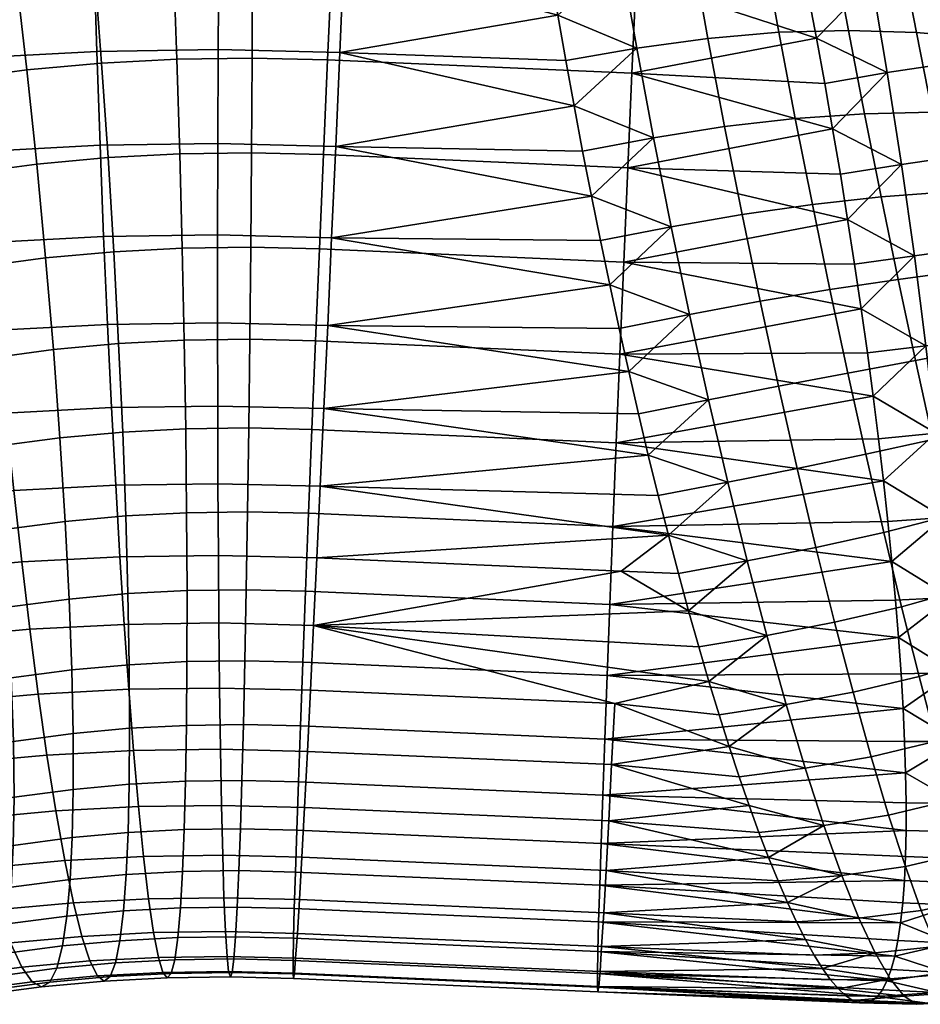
# Model space of a CAD drawing. Extents: x -120 to 2831, y -92 to 75.
# Tile 45 of 256: x 304 to 326, y 18 to 42. Entities that reach past the tile are written whole.
import ezdxf

# ---------------------------------------------------------------- set-up
doc = ezdxf.new("R2010")
doc.units = 0
doc.layers.add('GLASS', color=18, linetype='CONTINUOUS')

msp = doc.modelspace()

# ---------------------------------------------------------------- meshes
at = {"layer": 'GLASS'}
mesh = msp.add_polyface(dxfattribs=at)
corners = [(302.179, 50.205, 100.154), (305.432, 50.376, 100.335), (305.409, 52.418, 99.3), (302.103, 52.245, 99.116), (302.277, 48.047, 100.987), (305.468, 48.215, 101.165), (302.397, 45.805, 101.597), (305.517, 45.969, 101.771), (302.536, 43.513, 101.972), (305.577, 43.673, 102.142), (302.692, 41.208, 102.109), (305.648, 41.363, 102.274), (302.863, 38.926, 102.01), (305.729, 39.077, 102.17), (303.943, 40.91, 57.067), (305.768, 41.077, 57.214), (305.924, 38.772, 57.351), (304.185, 38.613, 57.21), (303.683, 43.184, 57.158), (305.597, 43.359, 57.313), (303.407, 45.399, 57.474), (305.415, 45.582, 57.636), (303.123, 47.526, 57.997), (305.225, 47.718, 58.167), (302.833, 49.539, 58.707), (305.031, 49.74, 58.884), (302.543, 51.418, 59.578), (304.835, 51.628, 59.763), (298.94, 49.909, 99.892), (298.812, 51.944, 98.85), (299.1, 47.757, 100.73), (299.29, 45.521, 101.346), (299.508, 43.236, 101.727), (299.749, 40.939, 101.871), (300.01, 38.666, 101.78), (302.022, 40.657, 56.861), (302.353, 38.372, 57.014), (301.667, 42.918, 56.942), (301.294, 45.12, 57.247), (300.909, 47.234, 57.76), (300.519, 49.234, 58.459), (300.13, 51.1, 59.32), (295.53, 49.459, 99.527), (295.346, 51.487, 98.479), (295.755, 47.316, 100.372), (296.02, 45.09, 100.995), (296.32, 42.816, 101.386), (296.651, 40.531, 101.539), (297.006, 38.27, 101.458), (300.119, 40.326, 56.605), (300.538, 38.056, 56.77), (299.67, 42.571, 56.674), (299.199, 44.756, 56.966), (298.716, 46.852, 57.465), (298.227, 48.835, 58.151), (297.739, 50.684, 58.998), (297.697, 42.142, 56.354), (298.238, 39.918, 56.3), (297.13, 44.307, 56.63), (296.548, 46.382, 57.113), (295.961, 48.343, 57.783), (295.377, 50.171, 58.615), (295.752, 41.634, 55.982), (296.384, 39.433, 55.946), (295.09, 43.773, 56.24)]
mesh.append_faces([[corners[k] for k in face] for face in [(0, 1, 2, 3), (4, 5, 1, 0), (6, 7, 5, 4), (8, 9, 7, 6), (10, 11, 9, 8), (12, 13, 11, 10), (14, 15, 16, 17), (18, 19, 15, 14), (20, 21, 19, 18), (22, 23, 21, 20), (24, 25, 23, 22), (26, 27, 25, 24), (28, 0, 3, 29), (30, 4, 0, 28), (31, 6, 4, 30), (32, 8, 6, 31), (33, 10, 8, 32), (34, 12, 10, 33), (35, 14, 17, 36), (37, 18, 14, 35), (38, 20, 18, 37), (39, 22, 20, 38), (40, 24, 22, 39), (41, 26, 24, 40), (42, 28, 29, 43), (44, 30, 28, 42), (45, 31, 30, 44), (46, 32, 31, 45), (47, 33, 32, 46), (48, 34, 33, 47), (49, 35, 36, 50), (51, 37, 35, 49), (52, 38, 37, 51), (53, 39, 38, 52), (54, 40, 39, 53), (55, 41, 40, 54), (56, 51, 49, 57), (58, 52, 51, 56), (59, 53, 52, 58), (60, 54, 53, 59), (61, 55, 54, 60), (62, 56, 57, 63), (64, 58, 56, 62)]])
mesh = msp.add_polyface(dxfattribs=at)
corners = [(318.894, 45.345, 57.775), (318.795, 43.117, 57.443), (311.376, 43.44, 57.491), (311.475, 45.668, 57.823), (318.991, 47.484, 58.315), (311.572, 47.807, 58.363), (319.172, 51.402, 59.929), (319.083, 49.51, 59.041), (311.665, 49.833, 59.089), (311.753, 51.725, 59.977), (318.694, 40.831, 57.336), (311.276, 41.155, 57.384), (317.286, 40.034, 102.326), (317.085, 41.14, 102.347), (311.575, 41.333, 102.383), (311.955, 50.342, 100.455), (315.773, 49.802, 100.592), (315.653, 50.822, 100.136), (315.904, 48.761, 100.997), (311.772, 45.937, 101.886), (316.526, 44.452, 102.089), (316.357, 45.546, 101.896), (311.866, 48.182, 101.282), (316.196, 46.631, 101.649), (316.045, 47.704, 101.349), (311.675, 43.642, 102.254), (316.704, 43.351, 102.229), (312.037, 52.384, 99.422), (316.891, 42.246, 102.315), (307.52, 43.46, 57.42), (309.448, 43.487, 57.48), (309.438, 41.199, 57.373), (307.601, 41.173, 57.317), (307.432, 45.689, 57.748), (309.453, 45.717, 57.811), (307.337, 47.829, 58.285), (309.454, 47.859, 58.35), (307.239, 49.856, 59.007), (309.452, 49.887, 59.076), (307.137, 51.749, 59.892), (309.445, 51.781, 59.963), (305.432, 50.376, 100.335), (308.693, 50.422, 100.436), (308.723, 52.465, 99.403), (305.409, 52.418, 99.3), (305.468, 48.215, 101.165), (308.667, 48.26, 101.263), (305.517, 45.969, 101.771), (308.644, 46.013, 101.867), (305.577, 43.673, 102.142), (308.626, 43.716, 102.236), (305.648, 41.363, 102.274), (308.611, 41.405, 102.365), (305.597, 43.359, 57.313), (305.768, 41.077, 57.214), (305.415, 45.582, 57.636), (305.225, 47.718, 58.167), (305.031, 49.74, 58.884), (304.835, 51.628, 59.763), (311.376, 43.44, 57.491), (311.276, 41.155, 57.384), (311.572, 47.807, 58.363), (311.475, 45.668, 57.823), (311.753, 51.725, 59.977), (311.665, 49.833, 59.089), (311.955, 50.342, 100.455), (312.037, 52.384, 99.422), (311.772, 45.937, 101.886), (311.866, 48.182, 101.282), (311.575, 41.333, 102.383), (311.675, 43.642, 102.254)]
mesh.append_faces([[corners[k] for k in face] for face in [(0, 1, 2, 3), (4, 0, 3, 5), (6, 7, 8, 9), (7, 4, 5, 8), (1, 10, 11, 2), (12, 13, 14, 14), (15, 16, 17, 17), (15, 18, 16, 16), (19, 20, 21, 21), (22, 23, 24, 24), (19, 21, 23, 23), (24, 18, 22, 22), (25, 26, 20, 20), (27, 15, 17, 17), (22, 19, 23, 23), (15, 22, 18, 18), (25, 14, 28, 28), (19, 25, 20, 20), (29, 30, 31, 32), (33, 34, 30, 29), (35, 36, 34, 33), (37, 38, 36, 35), (39, 40, 38, 37), (41, 42, 43, 44), (45, 46, 42, 41), (47, 48, 46, 45), (49, 50, 48, 47), (51, 52, 50, 49), (53, 29, 32, 54), (55, 33, 29, 53), (56, 35, 33, 55), (57, 37, 35, 56), (58, 39, 37, 57), (59, 60, 31, 30), (61, 62, 34, 36), (63, 64, 38, 40), (64, 61, 36, 38), (62, 59, 30, 34), (65, 66, 43, 42), (67, 68, 46, 48), (68, 65, 42, 46), (69, 70, 50, 52), (70, 67, 48, 50)]])
mesh = msp.add_polyface(dxfattribs=at)
corners = [(323.193, 41.685, 57.327), (323.394, 40.58, 57.306), (318.694, 40.831, 57.336), (322.985, 42.787, 57.402), (318.795, 43.117, 57.443), (322.771, 43.883, 57.529), (322.551, 44.971, 57.709), (318.894, 45.345, 57.775), (322.326, 46.047, 57.941), (318.991, 47.484, 58.315), (322.096, 47.111, 58.223), (321.863, 48.158, 58.556), (319.083, 49.51, 59.041), (321.625, 49.188, 58.939), (321.385, 50.198, 59.369), (321.142, 51.186, 59.848), (319.172, 51.402, 59.929), (311.675, 43.642, 102.254), (316.891, 42.246, 102.315), (316.704, 43.351, 102.229), (311.575, 41.333, 102.383), (317.085, 41.14, 102.347), (320.163, 43.82, 101.988), (318.431, 43.619, 102.16), (318.814, 41.438, 102.31), (320.548, 41.679, 102.159), (321.891, 43.916, 101.649), (322.274, 41.828, 101.825), (319.805, 45.935, 101.615), (318.077, 45.777, 101.801), (321.531, 45.976, 101.28), (319.477, 48.004, 101.044), (317.756, 47.893, 101.236), (321.199, 47.991, 100.723), (319.183, 50.011, 100.28), (317.473, 49.947, 100.469), (320.898, 49.947, 99.982), (318.928, 51.938, 99.328), (317.23, 51.919, 99.505), (320.633, 51.828, 99.059), (317.085, 41.14, 102.347), (317.286, 40.034, 102.326), (316.891, 42.246, 102.315), (316.526, 44.452, 102.089), (316.704, 43.351, 102.229), (316.196, 46.631, 101.649), (316.357, 45.546, 101.896), (316.045, 47.704, 101.349), (315.904, 48.761, 100.997), (315.773, 49.802, 100.592), (315.653, 50.822, 100.136), (315.544, 51.819, 99.629), (319.223, 39.253, 102.251)]
mesh.append_faces([[corners[k] for k in face] for face in [(0, 1, 2, 2), (3, 0, 4, 4), (5, 3, 4, 4), (6, 5, 7, 7), (8, 9, 10, 10), (9, 11, 10, 10), (12, 13, 11, 11), (14, 13, 12, 12), (15, 14, 16, 16), (0, 2, 4, 4), (4, 7, 5, 5), (7, 9, 8, 8), (12, 16, 14, 14), (9, 12, 11, 11), (17, 18, 19, 19), (20, 21, 18, 18), (22, 23, 24, 25), (26, 22, 25, 27), (28, 29, 23, 22), (30, 28, 22, 26), (31, 32, 29, 28), (33, 31, 28, 30), (34, 35, 32, 31), (36, 34, 31, 33), (37, 38, 35, 34), (39, 37, 34, 36), (40, 41, 24, 24), (42, 40, 24, 24), (43, 44, 23, 23), (45, 46, 29, 29), (47, 45, 32, 32), (46, 43, 29, 29), (48, 35, 49, 49), (47, 32, 48, 48), (23, 44, 42, 42), (50, 49, 35, 35), (51, 50, 38, 38), (41, 52, 24, 24), (42, 24, 23, 23), (45, 29, 32, 32), (50, 35, 38, 38), (35, 48, 32, 32), (29, 43, 23, 23)]])
mesh = msp.add_polyface(dxfattribs=at)
corners = [(323.953, 37.267, 57.564), (318.595, 38.523, 57.465), (323.775, 38.368, 57.424), (324.772, 37.815, 101.043), (323.093, 37.632, 101.594), (323.521, 35.558, 101.186), (325.187, 35.805, 100.652), (326.402, 37.94, 100.23), (326.8, 36.02, 99.844), (327.856, 38.015, 99.245), (328.236, 36.197, 98.856), (329.177, 38.064, 98.108), (329.538, 36.36, 97.709), (322.676, 39.728, 101.807), (320.955, 39.528, 102.129), (321.38, 37.386, 101.895), (324.366, 39.843, 101.25), (326.011, 39.878, 100.444), (327.481, 39.85, 99.477), (328.82, 39.787, 98.364), (330.027, 39.709, 97.136), (330.365, 38.105, 96.85), (322.274, 41.828, 101.825), (320.548, 41.679, 102.159), (323.973, 41.873, 101.271), (325.629, 41.819, 100.486), (327.114, 41.692, 99.551), (328.469, 41.52, 98.479), (329.694, 41.329, 97.296), (323.595, 43.891, 101.109), (321.891, 43.916, 101.649), (325.261, 43.75, 100.358), (326.757, 43.529, 99.469), (328.127, 43.255, 98.453), (329.368, 42.957, 97.329), (329.052, 44.588, 97.234), (327.797, 44.984, 98.283), (326.441, 41.072, 57.455), (324.92, 40.845, 57.319), (324.542, 43.074, 57.45), (326.092, 43.306, 57.619), (327.942, 41.234, 57.79), (327.619, 43.446, 57.985), (329.402, 41.315, 58.361), (329.1, 43.474, 58.581), (326.759, 38.824, 57.511), (325.268, 38.607, 57.407), (328.235, 39.002, 57.814), (329.673, 39.131, 58.352), (327.044, 36.582, 57.792), (325.582, 36.38, 57.715), (328.494, 36.773, 58.061), (329.914, 36.945, 58.561), (323.193, 41.685, 57.327), (322.985, 42.787, 57.402), (323.588, 39.473, 57.338), (323.394, 40.58, 57.306), (323.775, 38.368, 57.424), (322.771, 43.883, 57.529), (324.122, 36.173, 57.757), (323.953, 37.267, 57.564), (324.137, 45.271, 57.796)]
mesh.append_faces([[corners[k] for k in face] for face in [(0, 1, 2, 2), (3, 4, 5, 6), (7, 3, 6, 8), (9, 7, 8, 10), (11, 9, 10, 12), (13, 14, 15, 4), (16, 13, 4, 3), (17, 16, 3, 7), (18, 17, 7, 9), (19, 18, 9, 11), (20, 19, 11, 21), (22, 23, 14, 13), (24, 22, 13, 16), (25, 24, 16, 17), (26, 25, 17, 18), (27, 26, 18, 19), (28, 27, 19, 20), (29, 30, 22, 24), (31, 29, 24, 25), (32, 31, 25, 26), (33, 32, 26, 27), (34, 33, 27, 28), (35, 36, 33, 34), (37, 38, 39, 40), (41, 37, 40, 42), (43, 41, 42, 44), (45, 46, 38, 37), (47, 45, 37, 41), (48, 47, 41, 43), (49, 50, 46, 45), (51, 49, 45, 47), (52, 51, 47, 48), (53, 54, 39, 39), (55, 56, 38, 38), (57, 55, 46, 46), (56, 53, 38, 38), (54, 58, 39, 39), (59, 60, 50, 50), (46, 60, 57, 57), (58, 61, 39, 39), (55, 38, 46, 46), (60, 46, 50, 50), (38, 53, 39, 39)]])
mesh = msp.add_polyface(dxfattribs=at)
corners = [(324.434, 34.016, 58.304), (324.575, 32.958, 58.656), (318.403, 33.982, 58.437), (324.283, 35.089, 58.004), (324.122, 36.173, 57.757), (318.497, 36.227, 57.833), (323.953, 37.267, 57.564), (323.588, 39.473, 57.338), (323.775, 38.368, 57.424), (318.595, 38.523, 57.465), (323.394, 40.58, 57.306), (318.694, 40.831, 57.336), (311.176, 38.846, 57.513), (311.276, 41.155, 57.384), (311.078, 36.55, 57.881), (319.337, 30.534, 99.805), (311.098, 30.762, 99.79), (319.583, 29.571, 99.281), (319.094, 31.522, 100.284), (318.854, 32.531, 100.714), (311.186, 32.654, 100.678), (318.616, 33.561, 101.097), (311.279, 34.68, 101.404), (318.383, 34.609, 101.43), (318.153, 35.672, 101.712), (311.375, 36.82, 101.944), (317.928, 36.749, 101.944), (317.708, 37.836, 102.124), (311.475, 39.048, 102.276), (317.494, 38.932, 102.251), (317.286, 40.034, 102.326), (321.819, 35.271, 101.46), (320.101, 34.95, 101.513), (320.562, 32.87, 100.84), (322.268, 33.202, 100.825), (321.38, 37.386, 101.895), (319.654, 37.084, 101.985), (320.955, 39.528, 102.129), (319.223, 39.253, 102.251), (320.548, 41.679, 102.159), (318.814, 41.438, 102.31), (321.507, 28.941, 98.913), (319.583, 29.571, 99.281), (319.829, 28.634, 98.711), (319.337, 30.534, 99.805), (321.032, 30.861, 99.971), (319.094, 31.522, 100.284), (318.616, 33.561, 101.097), (318.854, 32.531, 100.714), (318.153, 35.672, 101.712), (318.383, 34.609, 101.43), (317.928, 36.749, 101.944), (317.494, 38.932, 102.251), (317.708, 37.836, 102.124), (317.286, 40.034, 102.326), (319.583, 29.571, 99.281), (311.015, 29.018, 98.768), (318.434, 28.695, 98.72), (319.583, 29.571, 99.281), (318.434, 28.695, 98.72), (319.829, 28.634, 98.711)]
mesh.append_faces([[corners[k] for k in face] for face in [(0, 1, 2, 2), (3, 0, 2, 2), (4, 3, 5, 5), (6, 4, 5, 5), (7, 8, 9, 9), (10, 7, 11, 11), (6, 5, 9, 9), (5, 3, 2, 2), (9, 11, 7, 7), (11, 9, 12, 13), (9, 5, 14, 12), (15, 16, 17, 17), (16, 15, 18, 18), (19, 20, 18, 18), (20, 19, 21, 21), (22, 21, 23, 23), (24, 22, 23, 23), (25, 26, 27, 27), (28, 29, 30, 30), (28, 27, 29, 29), (26, 25, 24, 24), (31, 32, 33, 34), (35, 36, 32, 31), (37, 38, 36, 35), (39, 40, 38, 37), (41, 42, 43, 43), (44, 42, 45, 45), (46, 44, 45, 45), (45, 42, 41, 41), (47, 48, 33, 33), (49, 50, 32, 32), (51, 49, 36, 36), (50, 47, 32, 32), (52, 53, 38, 38), (54, 52, 38, 38), (53, 51, 36, 36), (48, 46, 33, 33), (46, 45, 33, 33), (49, 32, 36, 36), (38, 53, 36, 36), (32, 47, 33, 33), (55, 56, 57, 57), (58, 59, 60, 60)]])
mesh = msp.add_polyface(dxfattribs=at)
corners = [(318.314, 31.822, 59.264), (318.232, 29.78, 60.297), (310.813, 30.103, 60.345), (310.896, 32.145, 59.312), (318.403, 33.982, 58.437), (310.984, 34.305, 58.485), (318.497, 36.227, 57.833), (311.078, 36.55, 57.881), (318.157, 27.882, 61.511), (310.739, 28.205, 61.559), (311.475, 39.048, 102.276), (311.375, 36.82, 101.944), (317.708, 37.836, 102.124), (311.575, 41.333, 102.383), (317.286, 40.034, 102.326), (311.186, 32.654, 100.678), (318.616, 33.561, 101.097), (311.279, 34.68, 101.404), (311.015, 29.018, 98.768), (319.583, 29.571, 99.281), (311.098, 30.762, 99.79), (319.094, 31.522, 100.284), (318.153, 35.672, 101.712), (307.84, 30.118, 60.29), (309.327, 30.139, 60.336), (309.295, 28.24, 61.551), (307.851, 28.22, 61.506), (307.817, 32.161, 59.255), (309.356, 32.183, 59.303), (307.781, 34.322, 58.426), (309.383, 34.344, 58.475), (307.733, 36.568, 57.82), (309.405, 36.591, 57.871), (307.672, 38.864, 57.449), (309.424, 38.889, 57.503), (307.601, 41.173, 57.317), (309.438, 41.199, 57.373), (305.729, 39.077, 102.17), (308.602, 39.118, 102.259), (308.611, 41.405, 102.365), (305.648, 41.363, 102.274), (305.817, 36.848, 101.842), (308.596, 36.888, 101.928), (305.912, 34.708, 101.306), (308.595, 34.746, 101.388), (306.011, 32.681, 100.583), (308.598, 32.718, 100.663), (306.112, 30.788, 99.699), (308.605, 30.823, 99.776), (306.214, 29.043, 98.679), (308.614, 29.076, 98.753), (306.357, 30.04, 60.207), (306.411, 28.144, 61.426), (306.282, 32.081, 59.17), (306.183, 34.238, 58.337), (306.064, 36.48, 57.727), (305.924, 38.772, 57.351), (305.768, 41.077, 57.214), (304.881, 29.906, 60.088), (304.977, 28.013, 61.31), (304.753, 31.941, 59.046), (304.593, 34.092, 58.208), (310.813, 30.103, 60.345), (310.739, 28.205, 61.559), (310.984, 34.305, 58.485), (310.896, 32.145, 59.312), (311.176, 38.846, 57.513), (311.078, 36.55, 57.881), (311.276, 41.155, 57.384), (311.375, 36.82, 101.944), (311.475, 39.048, 102.276), (311.575, 41.333, 102.383), (311.186, 32.654, 100.678), (311.279, 34.68, 101.404), (311.015, 29.018, 98.768), (311.098, 30.762, 99.79)]
mesh.append_faces([[corners[k] for k in face] for face in [(0, 1, 2, 3), (4, 0, 3, 5), (6, 4, 5, 7), (1, 8, 9, 2), (10, 11, 12, 12), (13, 10, 14, 14), (15, 16, 17, 17), (18, 19, 20, 20), (20, 21, 15, 15), (17, 22, 11, 11), (23, 24, 25, 26), (27, 28, 24, 23), (29, 30, 28, 27), (31, 32, 30, 29), (33, 34, 32, 31), (35, 36, 34, 33), (37, 38, 39, 40), (41, 42, 38, 37), (43, 44, 42, 41), (45, 46, 44, 43), (47, 48, 46, 45), (49, 50, 48, 47), (51, 23, 26, 52), (53, 27, 23, 51), (54, 29, 27, 53), (55, 31, 29, 54), (56, 33, 31, 55), (57, 35, 33, 56), (58, 51, 52, 59), (60, 53, 51, 58), (61, 54, 53, 60), (62, 63, 25, 24), (64, 65, 28, 30), (65, 62, 24, 28), (66, 67, 32, 34), (68, 66, 34, 36), (67, 64, 30, 32), (69, 70, 38, 42), (70, 71, 39, 38), (72, 73, 44, 46), (74, 75, 48, 50), (75, 72, 46, 48), (73, 69, 42, 44)]])
mesh = msp.add_polyface(dxfattribs=at)
corners = [(303.045, 36.703, 101.687), (305.817, 36.848, 101.842), (305.729, 39.077, 102.17), (302.863, 38.926, 102.01), (303.235, 34.567, 101.156), (305.912, 34.708, 101.306), (303.429, 32.545, 100.439), (306.011, 32.681, 100.583), (303.625, 30.657, 99.56), (306.112, 30.788, 99.699), (303.82, 28.917, 98.546), (306.214, 29.043, 98.679), (304.402, 36.328, 57.592), (306.064, 36.48, 57.727), (306.183, 34.238, 58.337), (304.593, 34.092, 58.208), (304.185, 38.613, 57.21), (305.924, 38.772, 57.351), (300.285, 36.45, 101.464), (300.01, 38.666, 101.78), (300.57, 34.324, 100.941), (300.86, 32.311, 100.231), (301.15, 30.431, 99.36), (301.436, 28.699, 98.353), (303.327, 29.701, 59.922), (304.881, 29.906, 60.088), (304.977, 28.013, 61.31), (303.467, 27.814, 61.148), (303.143, 31.729, 58.874), (304.753, 31.941, 59.046), (302.918, 33.872, 58.029), (302.653, 36.098, 57.405), (302.353, 38.372, 57.014), (297.38, 36.067, 101.153), (297.006, 38.27, 101.458), (297.764, 33.954, 100.64), (298.154, 31.954, 99.942), (298.543, 30.088, 99.081), (298.926, 28.368, 98.084), (301.787, 29.433, 59.715), (301.971, 27.554, 60.947), (301.549, 31.451, 58.659), (301.259, 33.583, 57.806), (300.92, 35.796, 57.172), (300.538, 38.056, 56.77), (295.474, 31.488, 99.581), (294.985, 33.47, 100.267), (295.961, 29.638, 98.734), (296.44, 27.935, 97.75), (299.973, 31.109, 58.404), (300.265, 29.102, 59.468), (299.619, 33.227, 57.54), (299.208, 35.424, 56.894), (298.745, 37.666, 56.479), (298.238, 39.918, 56.3), (300.119, 40.326, 56.605), (298.42, 30.703, 58.107), (298.766, 28.71, 59.181), (298.003, 32.804, 57.231), (297.52, 34.983, 56.572), (296.977, 37.204, 56.142), (296.384, 39.433, 55.946), (296.83, 30.213, 57.755), (297.23, 28.237, 58.841), (296.349, 32.294, 56.865), (295.792, 34.45, 56.189)]
mesh.append_faces([[corners[k] for k in face] for face in [(0, 1, 2, 3), (4, 5, 1, 0), (6, 7, 5, 4), (8, 9, 7, 6), (10, 11, 9, 8), (12, 13, 14, 15), (16, 17, 13, 12), (18, 0, 3, 19), (20, 4, 0, 18), (21, 6, 4, 20), (22, 8, 6, 21), (23, 10, 8, 22), (24, 25, 26, 27), (28, 29, 25, 24), (30, 15, 29, 28), (31, 12, 15, 30), (32, 16, 12, 31), (33, 18, 19, 34), (35, 20, 18, 33), (36, 21, 20, 35), (37, 22, 21, 36), (38, 23, 22, 37), (39, 24, 27, 40), (41, 28, 24, 39), (42, 30, 28, 41), (43, 31, 30, 42), (44, 32, 31, 43), (45, 36, 35, 46), (47, 37, 36, 45), (48, 38, 37, 47), (49, 41, 39, 50), (51, 42, 41, 49), (52, 43, 42, 51), (53, 44, 43, 52), (54, 55, 44, 53), (56, 49, 50, 57), (58, 51, 49, 56), (59, 52, 51, 58), (60, 53, 52, 59), (61, 54, 53, 60), (62, 56, 57, 63), (64, 58, 56, 62), (65, 59, 58, 64)]])
mesh = msp.add_polyface(dxfattribs=at)
corners = [(318.232, 29.78, 60.297), (324.935, 29.9, 60.024), (325.033, 28.929, 60.58), (324.826, 30.898, 59.517), (324.706, 31.918, 59.061), (318.314, 31.822, 59.264), (324.575, 32.958, 58.656), (318.403, 33.982, 58.437), (318.157, 27.882, 61.511), (326.446, 30.047, 98.372), (324.835, 29.638, 98.809), (325.269, 27.825, 97.645), (326.859, 28.273, 97.254), (328, 30.503, 97.655), (328.392, 28.798, 96.588), (322.724, 31.196, 99.995), (321.032, 30.861, 99.971), (321.507, 28.941, 98.913), (323.181, 29.271, 98.975), (324.396, 31.543, 99.79), (326.027, 31.904, 99.314), (327.602, 32.286, 98.555), (322.268, 33.202, 100.825), (320.562, 32.87, 100.84), (323.957, 33.522, 100.584), (325.606, 33.83, 100.075), (327.201, 34.13, 99.285), (328.618, 34.409, 98.309), (328.999, 32.663, 97.604), (323.521, 35.558, 101.186), (321.819, 35.271, 101.46), (325.187, 35.805, 100.652), (326.8, 36.02, 99.844), (328.236, 36.197, 98.856), (323.093, 37.632, 101.594), (321.38, 37.386, 101.895), (327.292, 34.372, 58.297), (325.861, 34.189, 58.244), (325.582, 36.38, 57.715), (327.044, 36.582, 57.792), (328.718, 34.569, 58.533), (328.494, 36.773, 58.061), (327.503, 32.216, 59.024), (326.1, 32.055, 58.991), (328.907, 32.415, 59.227), (327.675, 30.139, 59.968), (326.299, 30.001, 59.95), (329.06, 30.334, 60.14), (327.808, 28.163, 61.122), (326.455, 28.05, 61.113), (329.176, 28.35, 61.265), (324.434, 34.016, 58.304), (324.283, 35.089, 58.004), (324.575, 32.958, 58.656), (324.122, 36.173, 57.757), (324.706, 31.918, 59.061), (324.826, 30.898, 59.517), (324.935, 29.9, 60.024), (325.033, 28.929, 60.58)]
mesh.append_faces([[corners[k] for k in face] for face in [(0, 1, 2, 2), (0, 3, 1, 1), (4, 3, 5, 5), (6, 4, 5, 5), (0, 5, 3, 3), (5, 7, 6, 6), (8, 0, 2, 2), (9, 10, 11, 12), (13, 9, 12, 14), (15, 16, 17, 18), (19, 15, 18, 10), (20, 19, 10, 9), (21, 20, 9, 13), (22, 23, 16, 15), (24, 22, 15, 19), (25, 24, 19, 20), (26, 25, 20, 21), (27, 26, 21, 28), (29, 30, 22, 24), (31, 29, 24, 25), (32, 31, 25, 26), (33, 32, 26, 27), (34, 35, 30, 29), (36, 37, 38, 39), (40, 36, 39, 41), (42, 43, 37, 36), (44, 42, 36, 40), (45, 46, 43, 42), (47, 45, 42, 44), (48, 49, 46, 45), (50, 48, 45, 47), (51, 52, 37, 37), (53, 51, 37, 37), (52, 54, 38, 38), (55, 43, 56, 56), (53, 43, 55, 55), (57, 56, 46, 46), (58, 57, 46, 46), (53, 37, 43, 43), (58, 46, 49, 49), (46, 56, 43, 43), (37, 52, 38, 38)]])
mesh = msp.add_polyface(dxfattribs=at)
corners = [(327.924, 21.109, 68.581), (326.615, 21.096, 68.528), (326.642, 21.691, 67.555), (327.95, 21.71, 67.596), (329.265, 21.23, 68.698), (329.29, 21.834, 67.706), (327.888, 20.561, 69.595), (326.578, 20.552, 69.529), (329.23, 20.683, 69.721), (325.36, 21.49, 91.316), (323.81, 21.272, 91.126), (324.228, 20.232, 89.158), (325.748, 20.419, 89.357), (326.894, 21.851, 91.341), (327.255, 20.761, 89.413), (328.391, 22.377, 91.168), (328.729, 21.286, 89.298), (324.951, 22.744, 93.151), (323.373, 22.495, 92.976), (326.512, 23.118, 93.142), (328.033, 23.637, 92.912), (324.525, 24.166, 94.848), (322.92, 23.889, 94.694), (326.111, 24.547, 94.801), (327.656, 25.051, 94.515), (329.144, 25.685, 93.978), (329.499, 24.309, 92.45), (325.696, 26.122, 96.306), (324.086, 25.739, 96.392), (327.264, 26.603, 95.966), (328.774, 27.186, 95.36), (325.269, 27.825, 97.645), (323.636, 27.446, 97.771), (326.859, 28.273, 97.254), (328.392, 28.798, 96.588), (324.835, 29.638, 98.809), (323.181, 29.271, 98.975), (327.902, 26.311, 62.475), (326.568, 26.224, 62.469), (326.455, 28.05, 61.113), (327.808, 28.163, 61.122), (329.258, 26.485, 62.595), (329.176, 28.35, 61.265), (327.957, 24.604, 64.016), (326.637, 24.543, 64.006), (329.304, 24.76, 64.121), (327.972, 23.063, 65.729), (326.661, 23.026, 65.707), (327.966, 22.362, 66.644), (326.657, 22.335, 66.614), (327.95, 21.71, 67.596), (326.642, 21.691, 67.555), (329.29, 21.834, 67.706), (329.307, 22.492, 66.749), (325.362, 21.734, 67.556), (325.335, 21.148, 68.514), (325.295, 20.61, 69.5), (325.119, 27.985, 61.184), (325.033, 28.929, 60.58), (325.193, 27.072, 61.835), (325.304, 25.347, 63.271), (325.255, 26.192, 62.531), (325.341, 24.54, 64.053), (325.377, 23.049, 65.734), (325.365, 23.773, 64.874), (325.376, 22.369, 66.628), (325.362, 21.734, 67.556)]
mesh.append_faces([[corners[k] for k in face] for face in [(0, 1, 2, 3), (4, 0, 3, 5), (6, 7, 1, 0), (8, 6, 0, 4), (9, 10, 11, 12), (13, 9, 12, 14), (15, 13, 14, 16), (17, 18, 10, 9), (19, 17, 9, 13), (20, 19, 13, 15), (21, 22, 18, 17), (23, 21, 17, 19), (24, 23, 19, 20), (25, 24, 20, 26), (27, 28, 21, 23), (29, 27, 23, 24), (30, 29, 24, 25), (31, 32, 28, 27), (33, 31, 27, 29), (34, 33, 29, 30), (35, 36, 32, 31), (37, 38, 39, 40), (41, 37, 40, 42), (43, 44, 38, 37), (45, 43, 37, 41), (46, 47, 44, 43), (48, 49, 47, 46), (50, 51, 49, 48), (52, 50, 48, 53), (54, 2, 1, 55), (55, 1, 7, 56), (57, 58, 39, 39), (59, 57, 39, 39), (60, 61, 38, 38), (62, 60, 44, 44), (63, 64, 47, 47), (63, 47, 49, 65), (64, 62, 44, 44), (61, 59, 38, 38), (65, 49, 51, 66), (59, 39, 38, 38), (47, 64, 44, 44), (44, 60, 38, 38)]])
mesh = msp.add_polyface(dxfattribs=at)
corners = [(304.018, 27.275, 97.379), (306.32, 27.396, 97.507), (306.214, 29.043, 98.679), (303.82, 28.917, 98.546), (304.224, 25.696, 96.022), (306.432, 25.812, 96.145), (304.436, 24.21, 94.477), (306.548, 24.321, 94.595), (304.652, 22.848, 92.752), (306.669, 22.954, 92.865), (304.868, 21.639, 90.862), (306.791, 21.74, 90.969), (305.081, 20.611, 88.826), (306.914, 20.708, 88.929), (305.287, 19.789, 86.673), (307.035, 19.881, 86.77), (306.302, 20.412, 71.164), (307.687, 20.485, 71.241), (307.624, 19.759, 73.268), (306.216, 19.685, 73.19), (306.367, 21.3, 69.271), (307.74, 21.372, 69.347), (306.413, 22.323, 67.525), (307.781, 22.395, 67.601), (301.726, 27.066, 97.194), (301.436, 28.699, 98.353), (302.026, 25.496, 95.844), (302.333, 24.018, 94.307), (302.644, 22.664, 92.59), (302.954, 21.464, 90.707), (303.256, 20.444, 88.679), (303.547, 19.63, 86.532), (305.001, 21.175, 69.16), (304.922, 20.286, 71.052), (305.051, 22.198, 67.415), (305.075, 23.373, 65.767), (306.441, 23.497, 65.877), (305.072, 24.736, 64.18), (306.451, 24.862, 64.291), (305.04, 26.285, 62.684), (306.441, 26.413, 62.797), (304.977, 28.013, 61.31), (306.411, 28.144, 61.426), (300.53, 22.386, 92.364), (300.12, 23.726, 94.07), (300.938, 21.198, 90.491), (301.335, 20.191, 88.473), (303.562, 20.986, 69.006), (303.47, 20.095, 70.897), (303.616, 22.009, 67.261), (303.636, 23.183, 65.613), (303.62, 24.544, 64.024), (303.564, 26.091, 62.526), (303.467, 27.814, 61.148), (302.137, 20.738, 68.815), (302.032, 19.845, 70.703), (302.196, 21.762, 67.07), (302.211, 22.935, 65.421), (302.181, 24.294, 63.831), (302.102, 25.836, 62.329), (301.971, 27.554, 60.947), (300.729, 20.432, 68.586), (300.61, 19.536, 70.473), (300.792, 21.457, 66.842), (300.803, 22.629, 65.193), (300.76, 23.985, 63.6), (300.658, 25.523, 62.095)]
mesh.append_faces([[corners[k] for k in face] for face in [(0, 1, 2, 3), (4, 5, 1, 0), (6, 7, 5, 4), (8, 9, 7, 6), (10, 11, 9, 8), (12, 13, 11, 10), (14, 15, 13, 12), (16, 17, 18, 19), (20, 21, 17, 16), (22, 23, 21, 20), (24, 0, 3, 25), (26, 4, 0, 24), (27, 6, 4, 26), (28, 8, 6, 27), (29, 10, 8, 28), (30, 12, 10, 29), (31, 14, 12, 30), (32, 20, 16, 33), (34, 22, 20, 32), (35, 36, 22, 34), (37, 38, 36, 35), (39, 40, 38, 37), (41, 42, 40, 39), (43, 28, 27, 44), (45, 29, 28, 43), (46, 30, 29, 45), (47, 32, 33, 48), (49, 34, 32, 47), (50, 35, 34, 49), (51, 37, 35, 50), (52, 39, 37, 51), (53, 41, 39, 52), (54, 47, 48, 55), (56, 49, 47, 54), (57, 50, 49, 56), (58, 51, 50, 57), (59, 52, 51, 58), (60, 53, 52, 59), (61, 54, 55, 62), (63, 56, 54, 61), (64, 57, 56, 63), (65, 58, 57, 64), (66, 59, 58, 65)]])
mesh = msp.add_polyface(dxfattribs=at)
corners = [(318.066, 21.397, 90.992), (318.131, 22.61, 92.891), (310.712, 22.933, 92.939), (310.647, 21.72, 91.04), (318.201, 23.976, 94.625), (310.783, 24.3, 94.673), (318.276, 25.466, 96.179), (310.858, 25.79, 96.227), (317.957, 19.54, 86.787), (318.007, 20.366, 88.948), (310.589, 20.689, 88.996), (310.539, 19.863, 86.835), (317.943, 22.057, 67.604), (317.91, 21.035, 69.35), (310.491, 21.358, 69.398), (310.524, 22.381, 67.652), (317.883, 20.148, 71.244), (310.465, 20.471, 71.292), (318.033, 24.597, 64.372), (317.983, 23.232, 65.956), (310.565, 23.555, 66.004), (310.614, 24.92, 64.42), (318.157, 27.882, 61.511), (318.091, 26.15, 62.88), (310.672, 26.473, 62.928), (310.739, 28.205, 61.559), (306.32, 27.396, 97.507), (308.628, 27.429, 97.578), (308.614, 29.076, 98.753), (306.214, 29.043, 98.679), (306.432, 25.812, 96.145), (308.645, 25.844, 96.214), (306.548, 24.321, 94.595), (308.665, 24.351, 94.66), (306.669, 22.954, 92.865), (308.69, 22.982, 92.927), (306.791, 21.74, 90.969), (308.719, 21.767, 91.029), (306.914, 20.708, 88.929), (308.751, 20.733, 88.985), (307.035, 19.881, 86.77), (308.787, 19.905, 86.824), (307.687, 20.485, 71.241), (309.076, 20.505, 71.284), (309.035, 19.779, 73.312), (307.624, 19.759, 73.268), (307.74, 21.372, 69.347), (309.115, 21.392, 69.39), (307.781, 22.395, 67.601), (309.153, 22.414, 67.644), (307.813, 23.57, 65.954), (309.189, 23.589, 65.996), (307.836, 24.934, 64.369), (309.225, 24.954, 64.411), (307.849, 26.487, 62.876), (309.261, 26.507, 62.919), (307.851, 28.22, 61.506), (309.295, 28.24, 61.551), (306.441, 23.497, 65.877), (306.413, 22.323, 67.525), (306.451, 24.862, 64.291), (306.441, 26.413, 62.797), (306.411, 28.144, 61.426), (310.936, 27.372, 97.592), (311.015, 29.018, 98.768), (310.783, 24.3, 94.673), (310.858, 25.79, 96.227), (310.647, 21.72, 91.04), (310.712, 22.933, 92.939), (310.539, 19.863, 86.835), (310.589, 20.689, 88.996), (310.491, 21.358, 69.398), (310.465, 20.471, 71.292), (310.446, 19.745, 73.32), (310.565, 23.555, 66.004), (310.524, 22.381, 67.652), (310.672, 26.473, 62.928), (310.614, 24.92, 64.42), (310.739, 28.205, 61.559)]
mesh.append_faces([[corners[k] for k in face] for face in [(0, 1, 2, 3), (1, 4, 5, 2), (4, 6, 7, 5), (8, 9, 10, 11), (12, 13, 14, 15), (13, 16, 17, 14), (18, 19, 20, 21), (22, 23, 24, 25), (23, 18, 21, 24), (19, 12, 15, 20), (9, 0, 3, 10), (26, 27, 28, 29), (30, 31, 27, 26), (32, 33, 31, 30), (34, 35, 33, 32), (36, 37, 35, 34), (38, 39, 37, 36), (40, 41, 39, 38), (42, 43, 44, 45), (46, 47, 43, 42), (48, 49, 47, 46), (50, 51, 49, 48), (52, 53, 51, 50), (54, 55, 53, 52), (56, 57, 55, 54), (58, 50, 48, 59), (60, 52, 50, 58), (61, 54, 52, 60), (62, 56, 54, 61), (63, 64, 28, 27), (65, 66, 31, 33), (66, 63, 27, 31), (67, 68, 35, 37), (69, 70, 39, 41), (70, 67, 37, 39), (68, 65, 33, 35), (71, 72, 43, 47), (72, 73, 44, 43), (74, 75, 49, 51), (76, 77, 53, 55), (77, 74, 51, 53), (78, 76, 55, 57), (75, 71, 47, 49)]])
mesh = msp.add_polyface(dxfattribs=at)
corners = [(325.376, 22.369, 66.628), (317.983, 23.232, 65.956), (325.377, 23.049, 65.734), (325.341, 24.54, 64.053), (325.365, 23.773, 64.874), (318.033, 24.597, 64.372), (325.304, 25.347, 63.271), (325.362, 21.734, 67.556), (317.943, 22.057, 67.604), (318.276, 25.466, 96.179), (320.82, 25.191, 96.005), (320.573, 26.002, 96.742), (321.066, 24.416, 95.229), (318.201, 23.976, 94.625), (321.31, 23.679, 94.417), (321.791, 22.324, 92.689), (318.131, 22.61, 92.891), (322.027, 21.711, 91.777), (321.552, 22.981, 93.569), (318.434, 28.695, 98.72), (320.077, 27.726, 98.097), (319.829, 28.634, 98.711), (310.936, 27.372, 97.592), (320.325, 26.848, 97.44), (318.066, 21.397, 90.992), (318.091, 26.15, 62.88), (325.255, 26.192, 62.531), (325.033, 28.929, 60.58), (325.119, 27.985, 61.184), (318.157, 27.882, 61.511), (325.193, 27.072, 61.835), (310.858, 25.79, 96.227), (311.015, 29.018, 98.768), (324.086, 25.739, 96.392), (322.455, 25.439, 96.264), (322.92, 23.889, 94.694), (324.525, 24.166, 94.848), (323.636, 27.446, 97.771), (321.983, 27.128, 97.674), (323.181, 29.271, 98.975), (321.507, 28.941, 98.913), (321.31, 23.679, 94.417), (321.552, 22.981, 93.569), (323.373, 22.495, 92.976), (321.791, 22.324, 92.689), (320.82, 25.191, 96.005), (321.066, 24.416, 95.229), (320.325, 26.848, 97.44), (320.573, 26.002, 96.742), (320.077, 27.726, 98.097), (319.829, 28.634, 98.711)]
mesh.append_faces([[corners[k] for k in face] for face in [(0, 1, 2, 2), (3, 4, 5, 5), (6, 3, 5, 5), (7, 8, 0, 0), (4, 2, 1, 1), (9, 10, 11, 11), (12, 13, 14, 14), (15, 16, 17, 17), (18, 16, 15, 15), (18, 14, 13, 13), (9, 12, 10, 10), (19, 20, 21, 21), (22, 23, 20, 20), (12, 9, 13, 13), (11, 23, 22, 22), (13, 16, 18, 18), (22, 9, 11, 11), (24, 17, 16, 16), (8, 1, 0, 0), (5, 25, 6, 6), (1, 5, 4, 4), (26, 6, 25, 25), (27, 28, 29, 29), (28, 30, 29, 29), (26, 25, 30, 30), (30, 25, 29, 29), (20, 19, 22, 22), (22, 31, 9, 9), (32, 22, 19, 19), (33, 34, 35, 36), (37, 38, 34, 33), (39, 40, 38, 37), (35, 41, 42, 43), (42, 44, 43, 43), (34, 45, 46, 46), (38, 47, 48, 48), (38, 49, 47, 47), (34, 48, 45, 45), (40, 50, 49, 49), (35, 34, 46, 46), (49, 38, 40, 40), (38, 48, 34, 34), (41, 35, 46, 46)]])
mesh = msp.add_polyface(dxfattribs=at)
corners = [(324.244, 18.17, 80.297), (317.865, 18.442, 79.931), (324.399, 18.166, 79.184), (324.081, 18.229, 81.407), (317.855, 18.882, 75.414), (324.8, 18.487, 75.854), (324.677, 18.324, 76.959), (317.855, 18.549, 77.644), (324.543, 18.217, 78.07), (317.886, 18.57, 82.242), (323.908, 18.343, 82.512), (323.136, 19.336, 86.821), (322.925, 19.714, 87.858), (317.957, 19.54, 86.787), (322.708, 20.142, 88.875), (318.007, 20.366, 88.948), (317.917, 18.937, 84.539), (323.727, 18.512, 83.608), (323.537, 18.734, 84.693), (323.34, 19.009, 85.765), (322.486, 20.618, 89.868), (325.243, 20.124, 70.512), (317.91, 21.035, 69.35), (325.295, 20.61, 69.5), (325.335, 21.148, 68.514), (317.943, 22.057, 67.604), (325.362, 21.734, 67.556), (325.178, 19.689, 71.546), (317.883, 20.148, 71.244), (324.912, 18.705, 74.757), (325.013, 18.979, 73.672), (317.865, 19.421, 73.272), (325.101, 19.307, 72.601), (318.066, 21.397, 90.992), (322.259, 21.141, 90.837), (322.027, 21.711, 91.777), (324.623, 19.389, 87.091), (323.136, 19.336, 86.821), (323.34, 19.009, 85.765), (322.925, 19.714, 87.858), (324.228, 20.232, 89.158), (322.486, 20.618, 89.868), (322.708, 20.142, 88.875), (323.81, 21.272, 91.126), (322.027, 21.711, 91.777), (322.259, 21.141, 90.837), (323.373, 22.495, 92.976), (321.791, 22.324, 92.689)]
mesh.append_faces([[corners[k] for k in face] for face in [(0, 1, 2, 2), (3, 1, 0, 0), (4, 5, 6, 6), (7, 6, 8, 8), (2, 7, 8, 8), (9, 3, 10, 10), (11, 12, 13, 13), (12, 14, 15, 15), (16, 17, 18, 18), (16, 18, 19, 19), (19, 11, 13, 13), (9, 10, 17, 17), (14, 20, 15, 15), (21, 22, 23, 23), (22, 24, 23, 23), (24, 25, 26, 26), (21, 27, 28, 28), (5, 4, 29, 29), (30, 29, 31, 31), (31, 32, 30, 30), (32, 28, 27, 27), (33, 20, 34, 34), (33, 15, 20, 20), (15, 13, 12, 12), (16, 9, 17, 17), (1, 7, 2, 2), (9, 1, 3, 3), (13, 16, 19, 19), (4, 31, 29, 29), (28, 22, 21, 21), (31, 28, 32, 32), (22, 25, 24, 24), (7, 4, 6, 6), (33, 34, 35, 35), (36, 37, 38, 38), (36, 39, 37, 37), (40, 41, 42, 42), (43, 44, 45, 45), (46, 47, 44, 44), (43, 45, 41, 41), (40, 42, 39, 36), (43, 41, 40, 40), (44, 43, 46, 46)]])
mesh = msp.add_polyface(dxfattribs=at)
corners = [(327.79, 19.629, 71.7), (326.472, 19.622, 71.608), (326.578, 20.552, 69.529), (327.888, 20.561, 69.595), (329.136, 19.762, 71.841), (329.23, 20.683, 69.721), (327.654, 18.924, 73.884), (326.322, 18.91, 73.767), (329.009, 19.078, 74.035), (327.482, 18.45, 76.124), (326.132, 18.423, 75.984), (328.85, 18.63, 76.278), (327.275, 18.21, 78.394), (325.901, 18.164, 78.234), (328.66, 18.419, 78.545), (327.032, 18.202, 80.67), (325.633, 18.134, 80.493), (328.438, 18.441, 80.811), (326.757, 18.426, 82.927), (325.328, 18.332, 82.737), (328.185, 18.694, 83.054), (326.449, 18.876, 85.142), (324.991, 18.752, 84.944), (327.903, 19.171, 85.249), (326.112, 19.543, 87.292), (324.623, 19.389, 87.091), (327.592, 19.863, 87.376), (329.044, 20.379, 87.318), (329.334, 19.669, 85.246), (325.748, 20.419, 89.357), (324.228, 20.232, 89.158), (327.255, 20.761, 89.413), (328.729, 21.286, 89.298), (325.243, 20.124, 70.512), (325.295, 20.61, 69.5), (325.178, 19.689, 71.546), (325.013, 18.979, 73.672), (325.101, 19.307, 72.601), (324.8, 18.487, 75.854), (324.912, 18.705, 74.757), (324.677, 18.324, 76.959), (324.399, 18.166, 79.184), (324.543, 18.217, 78.07), (324.081, 18.229, 81.407), (324.244, 18.17, 80.297), (323.908, 18.343, 82.512), (323.537, 18.734, 84.693), (323.727, 18.512, 83.608), (323.34, 19.009, 85.765)]
mesh.append_faces([[corners[k] for k in face] for face in [(0, 1, 2, 3), (4, 0, 3, 5), (6, 7, 1, 0), (8, 6, 0, 4), (9, 10, 7, 6), (11, 9, 6, 8), (12, 13, 10, 9), (14, 12, 9, 11), (15, 16, 13, 12), (17, 15, 12, 14), (18, 19, 16, 15), (20, 18, 15, 17), (21, 22, 19, 18), (23, 21, 18, 20), (24, 25, 22, 21), (26, 24, 21, 23), (27, 26, 23, 28), (29, 30, 25, 24), (31, 29, 24, 26), (32, 31, 26, 27), (2, 33, 34, 34), (1, 35, 33, 33), (7, 36, 37, 37), (10, 38, 39, 39), (10, 40, 38, 38), (7, 39, 36, 36), (1, 37, 35, 35), (13, 41, 42, 42), (16, 43, 44, 44), (19, 45, 43, 43), (16, 44, 41, 41), (22, 46, 47, 47), (22, 48, 46, 46), (19, 47, 45, 45), (13, 42, 40, 40), (1, 33, 2, 2), (7, 37, 1, 1), (13, 40, 10, 10), (19, 43, 16, 16), (22, 47, 19, 19), (13, 16, 41, 41), (7, 10, 39, 39), (48, 22, 25, 25)]])
mesh = msp.add_polyface(dxfattribs=at)
corners = [(317.917, 18.937, 84.539), (317.957, 19.54, 86.787), (310.539, 19.863, 86.835), (310.498, 19.261, 84.587), (317.865, 18.442, 79.931), (317.886, 18.57, 82.242), (310.467, 18.893, 82.29), (310.447, 18.765, 79.979), (317.855, 18.882, 75.414), (317.855, 18.549, 77.644), (310.436, 18.873, 77.692), (310.437, 19.205, 75.462), (317.883, 20.148, 71.244), (317.865, 19.421, 73.272), (310.446, 19.745, 73.32), (310.465, 20.471, 71.292), (307.152, 19.278, 84.526), (308.825, 19.301, 84.577), (308.787, 19.905, 86.824), (307.035, 19.881, 86.77), (307.264, 18.91, 82.231), (308.865, 18.932, 82.28), (307.368, 18.781, 79.923), (308.907, 18.803, 79.97), (307.463, 18.888, 77.637), (308.95, 18.909, 77.683), (307.549, 19.22, 75.409), (308.993, 19.24, 75.453), (307.624, 19.759, 73.268), (309.035, 19.779, 73.312), (305.483, 19.19, 84.433), (305.287, 19.789, 86.673), (305.666, 18.826, 82.142), (305.832, 18.7, 79.837), (305.98, 18.81, 77.554), (306.108, 19.144, 75.328), (306.216, 19.685, 73.19), (303.822, 19.038, 84.298), (303.547, 19.63, 86.532), (304.075, 18.68, 82.013), (304.304, 18.561, 79.713), (304.504, 18.675, 77.435), (304.675, 19.013, 75.212), (304.814, 19.557, 73.076), (304.922, 20.286, 71.052), (306.302, 20.412, 71.164), (301.716, 19.389, 86.336), (303.256, 20.444, 88.679), (301.335, 20.191, 88.473), (302.073, 18.808, 84.111), (302.401, 18.46, 81.834), (302.694, 18.349, 79.541), (302.95, 18.47, 77.268), (303.165, 18.814, 75.051), (303.338, 19.363, 72.918), (303.47, 20.095, 70.897), (301.669, 18.554, 74.85), (301.41, 18.202, 77.061), (301.877, 19.108, 72.722), (302.032, 19.845, 70.703), (310.467, 18.893, 82.29), (310.498, 19.261, 84.587), (310.436, 18.873, 77.692), (310.447, 18.765, 79.979), (310.446, 19.745, 73.32), (310.437, 19.205, 75.462), (310.539, 19.863, 86.835)]
mesh.append_faces([[corners[k] for k in face] for face in [(0, 1, 2, 3), (4, 5, 6, 7), (8, 9, 10, 11), (9, 4, 7, 10), (5, 0, 3, 6), (12, 13, 14, 15), (13, 8, 11, 14), (16, 17, 18, 19), (20, 21, 17, 16), (22, 23, 21, 20), (24, 25, 23, 22), (26, 27, 25, 24), (28, 29, 27, 26), (30, 16, 19, 31), (32, 20, 16, 30), (33, 22, 20, 32), (34, 24, 22, 33), (35, 26, 24, 34), (36, 28, 26, 35), (37, 30, 31, 38), (39, 32, 30, 37), (40, 33, 32, 39), (41, 34, 33, 40), (42, 35, 34, 41), (43, 36, 35, 42), (44, 45, 36, 43), (46, 38, 47, 48), (49, 37, 38, 46), (50, 39, 37, 49), (51, 40, 39, 50), (52, 41, 40, 51), (53, 42, 41, 52), (54, 43, 42, 53), (55, 44, 43, 54), (56, 53, 52, 57), (58, 54, 53, 56), (59, 55, 54, 58), (60, 61, 17, 21), (62, 63, 23, 25), (63, 60, 21, 23), (64, 65, 27, 29), (65, 62, 25, 27), (61, 66, 18, 17)]])

doc.saveas('drawing.dxf')
